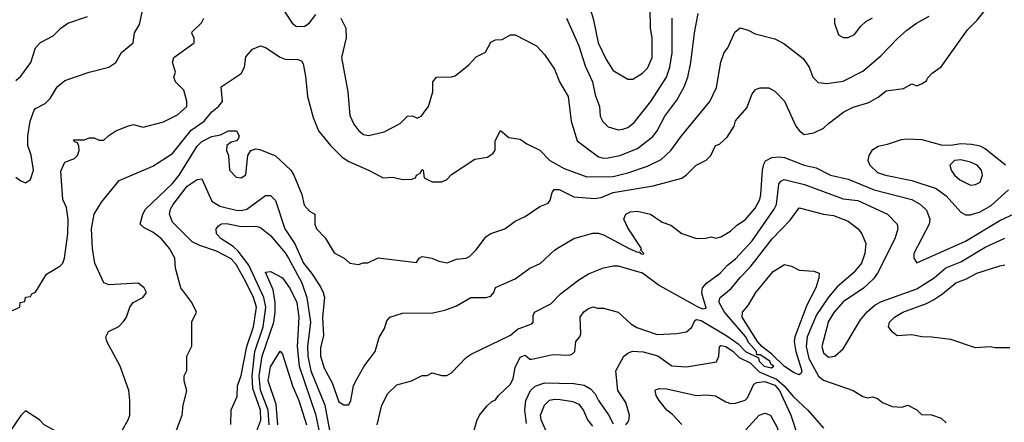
# Model space of a CAD drawing. Header units: inches. Extents: x 1793389 to 1900389, y 320802 to 470796.
# Tile 202 of 256: x 1822266 to 1826288, y 391001 to 392644. Entities that reach past the tile are written whole.
import ezdxf

# ---------------------------------------------------------------- set-up
doc = ezdxf.new("R2010")
doc.units = ezdxf.units.IN
doc.header["$MEASUREMENT"] = 0
doc.layers.add('B8329', color=7, linetype='Continuous')

msp = doc.modelspace()

# ---------------------------------------------------------------- linework, layer by layer
at = {"layer": 'B8329', "color": 2}
for points, elevation in [([(1824666.4, 393033.6), (1824630, 393015.3), (1824604.5, 392955.5), (1824573, 392790), (1824576.4, 392750), (1824608.5, 392648.5), (1824628.4, 392550), (1824661.4, 392481.4), (1824690, 392437.3), (1824750, 392401), (1824770, 392401), (1824810, 392426), (1824830, 392446.8), (1824849.5, 392490), (1824849.5, 392570), (1824842.9, 392610), (1824840.7, 392690), (1824833.1, 392753.1), (1824807.3, 392850), (1824771.3, 392931.3), (1824717.5, 392997.5), (1824690, 393022)], 306), ([(1826110, 392071.6), (1826084.7, 392070), (1826066, 392050), (1826070.8, 392030), (1826084, 392010), (1826106.8, 391990), (1826150, 391968), (1826170, 391970.7), (1826190, 391981), (1826199.3, 392010), (1826195.1, 392030), (1826177.2, 392050), (1826150, 392062)], 294), ([(1825450, 391194.5), (1825430, 391202), (1825390, 391228.9), (1825338.2, 391278.2), (1825297.2, 391310), (1825279.3, 391330), (1825217, 391430), (1825219, 391450), (1825242, 391478), (1825272.7, 391530), (1825343.3, 391616.7), (1825390, 391644.7), (1825418, 391638), (1825450, 391621), (1825510, 391618), (1825531, 391610), (1825530.7, 391590), (1825518, 391550), (1825481.1, 391478.9), (1825432.6, 391350), (1825430.2, 391330), (1825436.1, 391290), (1825460.3, 391210), (1825458.6, 391201.5)], 274), ([(1825350, 390842.4), (1825310, 390843.1), (1825261.2, 390861.2), (1825238.4, 390878.4), (1825219.7, 390910), (1825218, 390942), (1825231.5, 390970), (1825287, 391030), (1825310, 391038), (1825333.4, 391030), (1825359.9, 390979.9), (1825368.4, 390950), (1825371.9, 390868.1), (1825364, 390850)], 266)]:
    msp.add_lwpolyline(points, close=True, dxfattribs=dict(at, elevation=elevation))
for points, elevation in [([(1822250, 392001), (1822270, 391986), (1822290, 391978), (1822310, 391991.3), (1822322, 392030), (1822311.8, 392091.8), (1822299.3, 392130), (1822299.3, 392170), (1822309, 392230), (1822324.7, 392275.3), (1822330, 392282), (1822370, 392302), (1822390, 392322), (1822419, 392370), (1822450, 392396), (1822549.4, 392430.6), (1822629.1, 392450.9), (1822658, 392470), (1822682, 392510), (1822728.7, 392550), (1822734, 392590), (1822755.1, 392624.9), (1822765.4, 392674.6)], 302), ([(1822902, 390958), (1822929.2, 391030), (1822933.2, 391070), (1822948.4, 391128.4), (1822938, 391170), (1822938, 391190), (1822948.4, 391211.6), (1822948.7, 391270), (1822968.4, 391311.6), (1822968.9, 391411.1), (1822988, 391450), (1822968.7, 391490), (1822924, 391550), (1822902, 391630), (1822899, 391670), (1822877.2, 391710), (1822845.2, 391750), (1822810, 391777.2), (1822774.6, 391794.6), (1822758, 391810), (1822768.7, 391850), (1822779, 391870), (1822890, 391974.9), (1822917.4, 392010), (1822990, 392128), (1823010, 392146.7), (1823050, 392167.7), (1823085.6, 392174.4), (1823118, 392190), (1823151, 392190), (1823162.8, 392170), (1823159.8, 392160.2), (1823150.8, 392149.2), (1823130, 392144), (1823111.3, 392130), (1823111, 392110), (1823118.8, 392090), (1823122.8, 392030), (1823150, 392001), (1823170, 391998), (1823188.9, 392011.1), (1823197.2, 392090), (1823209.3, 392110.7), (1823230, 392117.3), (1823246, 392114), (1823310, 392088.5), (1823372.7, 392030), (1823384.9, 392010), (1823418.8, 391930), (1823427.1, 391887.1), (1823450, 391862), (1823472, 391850), (1823472, 391810), (1823478, 391790), (1823514, 391754), (1823550, 391692), (1823590.9, 391670.9), (1823614, 391650), (1823650, 391644.7), (1823668.9, 391651.1), (1823688.4, 391651.6), (1823730, 391671.3), (1823887.3, 391652.7), (1823898, 391670), (1823910, 391678), (1823948.9, 391671.1), (1823978, 391658), (1824011.6, 391651.6), (1824050, 391666), (1824089.4, 391670.6), (1824102.7, 391677.3), (1824130, 391704.7), (1824170, 391758), (1824190, 391771), (1824248, 391790), (1824290, 391821), (1824330, 391841), (1824390, 391881), (1824425.2, 391894.8), (1824433.2, 391906.8), (1824440.9, 391939.1), (1824449.5, 391950.5), (1824470, 391950.5), (1824530, 391920.7), (1824613.7, 391913.7), (1824641.2, 391918.8), (1824690, 391938.4), (1824853.6, 391966.4), (1824970, 391997.3), (1824989.6, 392010.4), (1825029.5, 392050.5), (1825070, 392071.3), (1825088.7, 392090), (1825108.7, 392130), (1825124, 392136), (1825155.5, 392164.5), (1825184, 392210), (1825190, 392231.3), (1825235.9, 392284.1), (1825258.6, 392341.4), (1825270, 392358), (1825278, 392362), (1825290, 392366), (1825325.4, 392365.4), (1825350, 392352), (1825390, 392311.3), (1825436, 392210), (1825450.7, 392190.7), (1825470, 392176), (1825510, 392182.8), (1825550, 392201), (1825570, 392221), (1825632.5, 392267.5), (1825670, 392286.8), (1825734.2, 392305.8), (1825772.5, 392327.5), (1825805.6, 392354.4), (1825876.4, 392363.6), (1825910, 392382), (1825930, 392374), (1825950, 392382), (1825970, 392394), (1825974.6, 392405.4), (1825993.6, 392426.4), (1826030, 392452), (1826137.5, 392602.5), (1826177.5, 392642.5), (1826215.3, 392690)], 290), ([(1823330, 392704.7), (1823378.8, 392630), (1823396.8, 392616.8), (1823430, 392617.3), (1823450, 392631), (1823475.1, 392664.9)], 298), ([(1823578, 392650), (1823597.3, 392610), (1823598.8, 392570), (1823580.7, 392490), (1823606.8, 392350), (1823613.7, 392253.7), (1823630, 392218), (1823650.6, 392190.6), (1823670, 392176), (1823690.9, 392170.9), (1823754, 392186), (1823819.5, 392220.5), (1823850, 392251), (1823870, 392252), (1823890, 392242), (1823906, 392250), (1823935.3, 392290), (1823954, 392350), (1823954, 392390), (1823968, 392410), (1824029.3, 392410.7), (1824045.2, 392414.8), (1824100.4, 392459.6), (1824130, 392492), (1824168.4, 392511.6), (1824190, 392552), (1824210, 392562), (1824236.4, 392563.6), (1824270, 392582), (1824290, 392582), (1824376.9, 392536.9), (1824410, 392502), (1824450, 392442), (1824471, 392390), (1824506, 392330), (1824519.1, 392230), (1824542.8, 392150), (1824630, 392084), (1824650, 392079.1), (1824670, 392080.5), (1824718, 392090), (1824790, 392118), (1824852.7, 392167.3), (1824869.5, 392190), (1824900.9, 392250), (1824950, 392316), (1824979.5, 392370), (1824994.5, 392410), (1825007.3, 392470), (1825022, 392590), (1825037.2, 392670)], 298), ([(1822230, 391454), (1822266, 391470), (1822268, 391490), (1822286, 391494), (1822288.9, 391511.1), (1822310, 391514), (1822315.3, 391524.7), (1822330, 391532), (1822375.3, 391604.7), (1822430, 391638), (1822442, 391650), (1822448.7, 391670), (1822462.7, 391770), (1822463.7, 391830), (1822457.5, 391877.5), (1822442, 391910), (1822433.6, 392026.4), (1822450, 392062), (1822490, 392078), (1822502, 392090), (1822508, 392110), (1822507.3, 392127.3), (1822502, 392142), (1822490, 392146), (1822486, 392154), (1822530, 392154), (1822550, 392162), (1822570, 392162), (1822590, 392152), (1822610, 392152), (1822630, 392172), (1822658, 392190), (1822710, 392211), (1822730, 392216), (1822770, 392206), (1822852.5, 392227.5), (1822910, 392256), (1822948.7, 392290), (1822949, 392311), (1822936.2, 392356.2), (1822902, 392390), (1822895.3, 392410), (1822902, 392430), (1822889.2, 392470.8), (1822895.3, 392490), (1822978, 392550), (1822978, 392570), (1822968.4, 392588.4), (1822970, 392594), (1823008.4, 392631.6), (1823018, 392650)], 298), ([(1822250, 392396.3), (1822270, 392414), (1822311.2, 392468.8), (1822329.6, 392530), (1822350, 392550.7), (1822402, 392578), (1822434, 392610), (1822462, 392630), (1822543.1, 392656.9)], 306), ([(1822686, 390970), (1822709.3, 391010), (1822715.1, 391030), (1822716.2, 391090), (1822711.8, 391130), (1822676, 391230), (1822622, 391330), (1822618, 391350), (1822628.9, 391371.1), (1822670, 391392), (1822690, 391412), (1822702, 391430), (1822715.3, 391470), (1822728.7, 391490), (1822768.7, 391510), (1822784, 391530), (1822774, 391550), (1822750, 391569), (1822630, 391561.2), (1822609, 391570), (1822572.7, 391650), (1822563.7, 391710), (1822559.3, 391790), (1822569.6, 391850.4), (1822600.1, 391899.9), (1822672.1, 391987.9), (1822810, 392046), (1822890, 392097.3), (1822966.2, 392193.8), (1823019.5, 392230), (1823050, 392267.7), (1823077.2, 392290), (1823094, 392310), (1823088.7, 392370), (1823170, 392424.7), (1823184, 392450), (1823190, 392492), (1823216.5, 392523.5), (1823250, 392538), (1823270, 392531.3), (1823330, 392490.7), (1823350, 392482.8), (1823402, 392482), (1823416.3, 392476.3), (1823423.5, 392463.5), (1823433.7, 392413.7), (1823440.7, 392330), (1823464.5, 392244.5), (1823486.8, 392190), (1823534.8, 392130), (1823582.6, 392082.6), (1823610, 392064.9), (1823690.5, 392030.5), (1823750, 391998), (1823790, 392001), (1823830, 391991.3), (1823867.3, 391992.7), (1823882, 391998), (1823886, 392010), (1823902, 392018), (1823910, 392032), (1823914, 392030), (1823918, 391998), (1823950, 391982), (1823990, 391982), (1824010, 391992), (1824030, 392012), (1824124.7, 392075.3), (1824176.4, 392083.6), (1824200.4, 392099.6), (1824208.4, 392111.6), (1824208.7, 392150), (1824230, 392192), (1824263.6, 392163.6), (1824310, 392156), (1824336.8, 392136.8), (1824390, 392111), (1824431, 392070), (1824490, 392036.3), (1824582, 392002), (1824690, 392003.7), (1824750, 392018.4), (1824830, 392046), (1824886, 392074), (1824926, 392110), (1824970, 392170.8), (1825085.2, 392310), (1825112.1, 392367.9), (1825129.4, 392470.6), (1825144, 392510), (1825159, 392530), (1825186.8, 392593.2), (1825209.3, 392610.7), (1825242, 392602), (1825270, 392586), (1825350, 392566), (1825387.1, 392547.1), (1825466.4, 392486.4), (1825490.5, 392450.5), (1825506, 392410), (1825527.7, 392387.7), (1825563.5, 392383.5), (1825630, 392393.4), (1825710, 392434), (1825783.9, 392496.1), (1825850, 392566), (1825890, 392601), (1825928.7, 392630), (1825981.5, 392658.5)], 294), ([(1824499.1, 392650), (1824550, 392538), (1824575.6, 392455.6), (1824605.5, 392390), (1824617.1, 392337.1), (1824634, 392290), (1824637.3, 392250), (1824648.1, 392228.1), (1824670, 392206.8), (1824710, 392194.8), (1824730, 392197.3), (1824750, 392204), (1824775.9, 392224.1), (1824844.5, 392310), (1824907.6, 392410), (1824921.6, 392450), (1824931.2, 392508.8), (1824931.8, 392650)], 302), ([(1825594, 392650), (1825594, 392630), (1825610, 392582), (1825630, 392571.3), (1825650, 392571.3), (1825676.5, 392583.5), (1825702, 392618), (1825722.7, 392637.3), (1825750, 392651.3)], 298), ([(1826292.7, 392050), (1826210, 392117), (1826190, 392127.6), (1826154.3, 392134.3), (1826110, 392137.4), (1826070, 392131.2), (1826031.3, 392131.3), (1825953.1, 392153.1), (1825890, 392156.2), (1825866, 392154), (1825810, 392134.5), (1825773, 392127), (1825746.8, 392110), (1825734.8, 392090), (1825730.8, 392070), (1825738.8, 392050), (1825770, 392020.5), (1825802, 392010), (1825910, 391988.2), (1826010, 391954.9), (1826050, 391924.9), (1826110, 391858.8), (1826130, 391847.7), (1826150, 391847.7), (1826190, 391860.4), (1826234.9, 391885.1), (1826305.2, 391950)], 290), ([(1823128.4, 390991.6), (1823129.1, 391050.9), (1823154.6, 391105.4), (1823155.3, 391150), (1823170, 391191.3), (1823194, 391310), (1823221, 391390), (1823232.9, 391470), (1823220.4, 391510), (1823190, 391574.5), (1823150, 391645.1), (1823130, 391667.8), (1823070, 391699.7), (1823001.8, 391721.8), (1822970, 391736.9), (1822890, 391817.2), (1822877, 391850), (1822882, 391870), (1822892.3, 391890), (1822950, 391964), (1822990, 391991.3), (1823010, 391994), (1823050, 391903), (1823083.4, 391883.4), (1823150, 391866), (1823170, 391864.6), (1823193.2, 391870), (1823270, 391926.8), (1823290, 391926), (1823310, 391906), (1823348.4, 391790), (1823389.2, 391729.2), (1823425.7, 391650), (1823458, 391610), (1823494.2, 391554.2), (1823504.9, 391530), (1823510.6, 391510), (1823503.1, 391430), (1823506.6, 391353.4), (1823494.6, 391305.4), (1823494.9, 391270), (1823510, 391221), (1823541.6, 391161.6), (1823570, 391084.7), (1823590, 391071.3), (1823610, 391072), (1823619, 391090), (1823629, 391150), (1823635.5, 391164.5), (1823673.2, 391230), (1823717.2, 391290), (1823733.6, 391346.4), (1823756.5, 391383.5), (1823765.6, 391414.4), (1823778, 391430), (1823830, 391446), (1823952.9, 391447.1), (1824002, 391458), (1824050, 391476), (1824109.3, 391510.7), (1824170, 391510.6), (1824190, 391514.8), (1824202.7, 391530), (1824210, 391551), (1824290, 391586), (1824349.6, 391630.4), (1824391.7, 391648.3), (1824450, 391702.8), (1824470, 391716), (1824529.3, 391750.7), (1824607, 391773), (1824630, 391772.7), (1824650, 391765.5), (1824754.8, 391710), (1824790, 391694.8), (1824796.9, 391696.9), (1824802, 391690), (1824812.9, 391687.1), (1824815.3, 391690), (1824803.1, 391703.1), (1824805.2, 391710), (1824750, 391794), (1824734, 391830), (1824742, 391850), (1824760.9, 391859.1), (1824790, 391862.8), (1824842, 391850), (1824890, 391818), (1824925.4, 391805.4), (1824971.1, 391771.1), (1825030, 391751.3), (1825068.4, 391751.6), (1825090, 391758), (1825110, 391752), (1825130, 391758), (1825170, 391781), (1825194.8, 391805.2), (1825230, 391827.3), (1825270, 391874.8), (1825289.5, 391910), (1825293.6, 391930), (1825299.6, 392030), (1825305.1, 392054.9), (1825312.1, 392067.9), (1825338.6, 392081.4), (1825370, 392084.9), (1825390, 392082), (1825470, 392050.4), (1825519.9, 392039.9), (1825578, 392010), (1825650, 391992.7), (1825756, 391950), (1825910, 391910.4), (1825946, 391890), (1825970, 391866), (1825984, 391830), (1825980.7, 391810), (1825918, 391690), (1825918, 391670), (1825930, 391652), (1826130, 391740.4), (1826270, 391823.8), (1826369.6, 391870.4)], 286), ([(1823726.6, 390990), (1823745.2, 391070), (1823770, 391118), (1823806.3, 391153.7), (1823866, 391170), (1823910, 391192), (1823930, 391192), (1823950, 391202), (1823990, 391192), (1824010, 391192), (1824030, 391202), (1824090, 391264.7), (1824110, 391278), (1824270, 391356), (1824299.1, 391380.9), (1824357.6, 391402.4), (1824362.7, 391410), (1824363.2, 391436.8), (1824369.3, 391450.7), (1824435.5, 391484.5), (1824474.8, 391525.2), (1824550, 391582.8), (1824590, 391606.8), (1824650, 391631), (1824690, 391638.8), (1824710, 391638.8), (1824790, 391616.3), (1824810, 391610.4), (1824878.8, 391558.8), (1825039.1, 391470), (1825055.8, 391464.2), (1825070, 391466.8), (1825051.9, 391528.1), (1825055.1, 391550), (1825071.2, 391568.8), (1825126.6, 391610), (1825157.5, 391642.5), (1825190, 391668.2), (1825258.4, 391741.6), (1825347.8, 391870), (1825356.9, 391890), (1825366.9, 391973.1), (1825375.3, 391984.7), (1825388.1, 391991.9), (1825471.7, 391971.7), (1825630, 391912.2), (1825690, 391906.4), (1825811, 391850), (1825850.6, 391810), (1825853.4, 391790), (1825840.5, 391750), (1825770.3, 391609.7), (1825753.1, 391586.9), (1825712.2, 391547.8), (1825630, 391491.8), (1825592.7, 391450), (1825570, 391413.2), (1825543, 391310), (1825550, 391284.7), (1825570, 391266.8), (1825595.3, 391270), (1825630, 391301), (1825701, 391419), (1825727.9, 391452.1), (1825760.1, 391479.9), (1825786.2, 391493.8), (1825930, 391544.9), (1826000.9, 391590), (1826048.6, 391631.4), (1826110, 391655.8), (1826210, 391715.3), (1826290, 391752.4)], 282), ([(1824117.2, 390950), (1824132.9, 391007.1), (1824144, 391030), (1824173.6, 391066.4), (1824194, 391086), (1824210, 391092), (1824222, 391110), (1824270, 391156), (1824281.2, 391178.8), (1824290, 391224.7), (1824310, 391266), (1824330, 391274), (1824350, 391258), (1824358, 391258), (1824443.2, 391276.8), (1824510, 391274), (1824522, 391278), (1824533.2, 391290), (1824537.2, 391330), (1824554, 391350), (1824558, 391362), (1824555.3, 391430), (1824570, 391451), (1824590, 391464.7), (1824610, 391471.3), (1824626, 391466), (1824650, 391466.8), (1824710, 391450.6), (1824762.9, 391402.9), (1824787.1, 391387.1), (1824870, 391359.3), (1824950, 391363), (1824989.6, 391370.4), (1825011.6, 391388.4), (1825023.3, 391416.7), (1825030, 391420.5), (1825050, 391416), (1825154.1, 391354.1), (1825200.3, 391320.3), (1825230.4, 391290), (1825283.4, 391263.4), (1825286.9, 391250), (1825307.2, 391230), (1825337, 391223), (1825346.6, 391230), (1825336.1, 391236.1), (1825329.6, 391250), (1825290, 391275.4), (1825276.4, 391276.4), (1825275.4, 391290), (1825244.8, 391324.8), (1825230.4, 391350.4), (1825145.3, 391450), (1825122.9, 391490), (1825123.6, 391496.4), (1825126.6, 391510), (1825172.7, 391547.3), (1825208.3, 391591.7), (1825250, 391633.4), (1825339.5, 391750), (1825413.6, 391826.4), (1825450, 391876), (1825550, 391850.6), (1825590, 391844.9), (1825650, 391822), (1825690.8, 391790), (1825706, 391770), (1825722.8, 391730), (1825718, 391690), (1825704.9, 391650), (1825670.6, 391610), (1825605.8, 391554.2), (1825569.2, 391510.8), (1825521.3, 391438.7), (1825483.1, 391350), (1825479, 391310), (1825490, 391260.7), (1825529.2, 391189.2), (1825550, 391173), (1825670, 391130.8), (1825710, 391106), (1825730, 391101), (1825750, 391104.7), (1825770, 391098), (1825790, 391081), (1825830, 391064.7), (1825870, 391062), (1825894, 391070), (1825930.9, 391050.9), (1825950, 391032), (1825991.1, 391031.1), (1826030, 391018), (1826050, 390998)], 278), ([(1823234.2, 390965.8), (1823250.6, 391009.4), (1823248.8, 391050), (1823218.1, 391138.1), (1823215, 391190), (1823225.8, 391290), (1823260.7, 391390), (1823271.6, 391470), (1823262.8, 391510), (1823201.8, 391641.8), (1823158.8, 391698.8), (1823138.2, 391718.2), (1823089.3, 391750), (1823069.2, 391770), (1823068.7, 391790), (1823077.2, 391802.8), (1823089.5, 391810.5), (1823110, 391812.4), (1823170, 391800.4), (1823230, 391801.6), (1823250, 391796.3), (1823290, 391763), (1823350, 391692.7), (1823364.2, 391670), (1823418.5, 391570), (1823438.6, 391510), (1823453.4, 391410), (1823441.3, 391310), (1823442.2, 391270), (1823454.9, 391210), (1823512.6, 391070), (1823550, 390864.7)], 282), ([(1826310, 391305.2), (1826250, 391304), (1826230, 391309), (1826170, 391305.2), (1826070, 391339), (1825990, 391348.7), (1825951.1, 391348.9), (1825910, 391357.2), (1825850, 391354), (1825829.3, 391369.3), (1825815.3, 391390), (1825819, 391410), (1825839, 391430), (1825874, 391450), (1825970, 391484.9), (1825999.1, 391500.9), (1826035.6, 391524.4), (1826090, 391570.5), (1826133.1, 391586.9), (1826175.3, 391610), (1826270, 391638.8), (1826290, 391642.8)], 278), ([(1823284.4, 390990), (1823281, 391050), (1823250, 391132.3), (1823244.1, 391190), (1823255.8, 391270), (1823303.5, 391410), (1823309.8, 391450), (1823309.8, 391489.8), (1823301, 391541), (1823270, 391614), (1823290, 391616), (1823338.8, 391590), (1823370, 391546), (1823397.4, 391490), (1823405.7, 391430), (1823399.7, 391310), (1823408, 391230), (1823474, 391034), (1823491.3, 390950)], 278), ([(1824741.2, 390990), (1824753.6, 391006.4), (1824756.2, 391030), (1824741.7, 391081.7), (1824709.2, 391130), (1824701.2, 391210), (1824734, 391270), (1824750, 391282.8), (1824769.5, 391290.5), (1824812.1, 391287.9), (1824872, 391272), (1824930, 391230.8), (1824990, 391226.8), (1825112.7, 391247.3), (1825122, 391270), (1825124, 391310), (1825130, 391313.4), (1825150, 391310.3), (1825180.5, 391290), (1825204.8, 391264.8), (1825250, 391242.8), (1825286.6, 391206.6), (1825357.2, 391177.2), (1825388.6, 391150), (1825425.3, 391105.3), (1825486, 391050), (1825550, 390976)], 274), ([(1823319.8, 390990), (1823312.9, 391072.9), (1823280.4, 391170), (1823290, 391226.8), (1823330, 391291.3), (1823338.8, 391278.8), (1823379.5, 391150), (1823406, 391090), (1823437.7, 390990)], 274), ([(1824336.1, 390996.1), (1824329.6, 391050), (1824333.6, 391090), (1824352.3, 391130), (1824371.5, 391148.5), (1824410, 391161.6), (1824530, 391159.5), (1824572, 391152), (1824597.7, 391137.7), (1824617.2, 391117.2), (1824630.5, 391090), (1824671.5, 391031.5), (1824690, 390994)], 274), ([(1824971.1, 390991.1), (1824932.3, 391032.3), (1824909.7, 391049.7), (1824878, 391090), (1824866, 391110), (1824862, 391130), (1824865.6, 391134.4), (1824881.2, 391138.8), (1824910, 391137.3), (1825030, 391110.5), (1825070, 391113), (1825107.9, 391107.9), (1825150, 391084), (1825170, 391077.3), (1825190, 391078), (1825230, 391090.8), (1825239.1, 391100.9), (1825264.2, 391155.8), (1825277.6, 391162.4), (1825310, 391167.2), (1825350, 391151.8), (1825370, 391130.2), (1825416, 391030), (1825448.2, 390930)], 270), ([(1824423.1, 390950), (1824396.3, 391010), (1824393.3, 391030), (1824409.6, 391070), (1824429.8, 391090.2), (1824450, 391095.3), (1824473.3, 391093.3), (1824525.1, 391085.1), (1824550, 391074.9), (1824569, 391049), (1824584.6, 391010), (1824605.5, 390985.4)], 270), ([(1822265.4, 390254.6), (1822313.2, 390330), (1822342.7, 390370), (1822363.7, 390390), (1822369.6, 390410), (1822371.6, 390430), (1822345.8, 390505.8), (1822331.6, 390610), (1822335.6, 390670), (1822332, 390730), (1822349, 390810), (1822379, 390850), (1822408, 390910), (1822407.3, 390967.3), (1822366, 390990), (1822346, 391010), (1822290, 391048), (1822270, 391028), (1822230, 390968)], 298)]:
    msp.add_lwpolyline(points, dxfattribs=dict(at, elevation=elevation))

doc.saveas('drawing.dxf')
